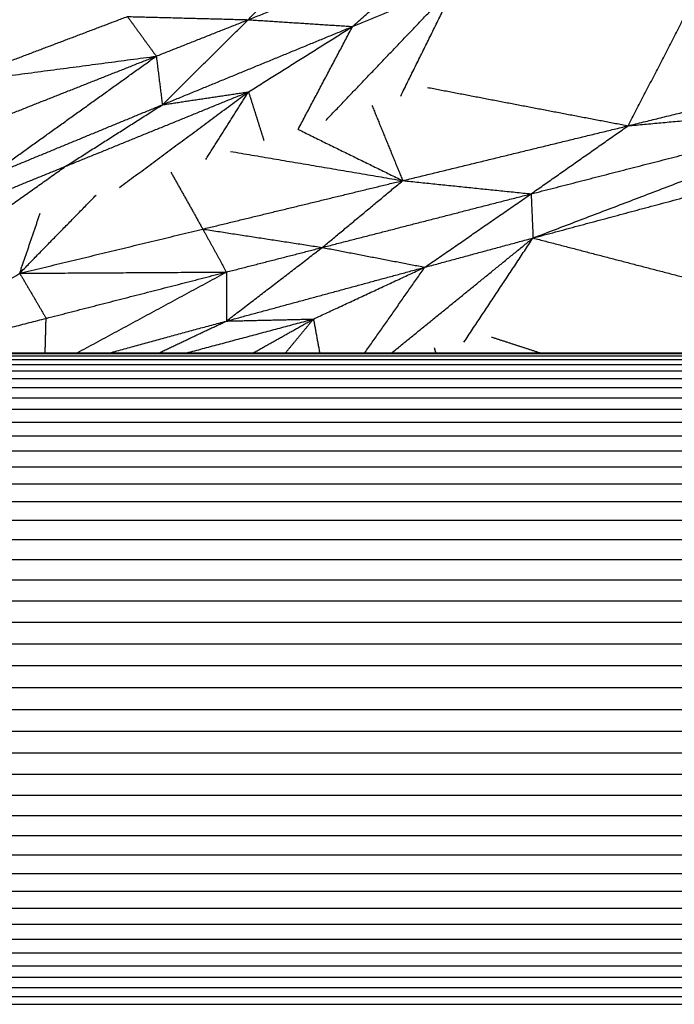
# Model space of a CAD drawing. Header units: millimetres. Extents: x 0 to 20, y 0 to 45.7.
# Tile 31 of 77: x 9.8 to 11.1, y 6.1 to 8.1. Entities that reach past the tile are written whole.
import ezdxf

# ---------------------------------------------------------------- set-up
doc = ezdxf.new("R2010")
doc.units = ezdxf.units.MM
doc.header["$MEASUREMENT"] = 0
doc.layers.add('Make2D$visible$lines', color=7, linetype='Continuous', true_color=0x000000)

msp = doc.modelspace()

# ---------------------------------------------------------------- linework, layer by layer
at = {"layer": 'Make2D$visible$lines'}
for points in [[(10.2666, 8.0654), (10.4713, 8.1465), (10.676, 8.2275)], [(10.2666, 8.0654), (10.3395, 8.1434), (10.4124, 8.2214)], [(10.4796, 8.0515), (10.5778, 8.1395), (10.676, 8.2275)], [(10.4249, 7.8596), (10.5581, 7.9991), (10.6913, 8.1385)], [(10.4796, 8.0515), (10.5855, 8.095), (10.6913, 8.1385)], [(10.5779, 7.9093), (10.6346, 8.0239), (10.6913, 8.1385)], [(11.0426, 7.8487), (11.1085, 7.9759), (11.1744, 8.1032)], [(9.6599, 7.9355), (9.8398, 8.0037), (10.0196, 8.0719)], [(10.0196, 8.0719), (10.1431, 8.0687), (10.2666, 8.0654)], [(10.0196, 8.0719), (10.049, 8.0314), (10.0785, 7.9909)], [(10.0785, 7.9909), (10.1725, 8.0282), (10.2666, 8.0654)], [(10.091, 7.8916), (10.1788, 7.9785), (10.2666, 8.0654)], [(10.091, 7.8916), (10.2853, 7.9716), (10.4796, 8.0515)], [(10.2666, 8.0654), (10.3731, 8.0585), (10.4796, 8.0515)], [(10.267, 7.918), (10.3733, 7.9847), (10.4796, 8.0515)], [(10.3684, 7.8413), (10.424, 7.9464), (10.4796, 8.0515)], [(9.6599, 7.9355), (9.8692, 7.9632), (10.0785, 7.9909)], [(9.725, 7.851), (9.9017, 7.9209), (10.0785, 7.9909)], [(9.7354, 7.7448), (9.9069, 7.8678), (10.0785, 7.9909)], [(10.0785, 7.9909), (10.0848, 7.9412), (10.091, 7.8916)], [(11.0426, 7.8487), (11.2934, 7.9104), (11.5443, 7.9722)], [(10.6325, 7.9271), (10.8375, 7.8879), (11.0426, 7.8487)], [(9.8934, 7.7659), (10.0802, 7.8419), (10.267, 7.918)], [(10.0035, 7.7227), (10.1353, 7.8203), (10.267, 7.918)], [(10.091, 7.8916), (10.179, 7.9048), (10.267, 7.918)], [(10.1796, 7.7799), (10.2233, 7.8489), (10.267, 7.918)], [(10.267, 7.918), (10.2827, 7.8682), (10.2984, 7.8185)], [(9.7354, 7.7448), (9.9132, 7.8182), (10.091, 7.8916)], [(9.8934, 7.7659), (9.9922, 7.8287), (10.091, 7.8916)], [(10.5192, 7.8903), (10.5506, 7.8134), (10.582, 7.7366)], [(10.8443, 7.7096), (11.2114, 7.8039), (11.5786, 7.8982)], [(10.8483, 7.6194), (11.2135, 7.7588), (11.5786, 7.8982)], [(11.0426, 7.8487), (11.3106, 7.8734), (11.5786, 7.8982)], [(10.582, 7.7366), (10.8123, 7.7926), (11.0426, 7.8487)], [(10.8443, 7.7096), (10.9434, 7.7792), (11.0426, 7.8487)], [(10.3684, 7.8413), (10.4752, 7.7889), (10.582, 7.7366)], [(10.8483, 7.6194), (11.2162, 7.7181), (11.5842, 7.8168)], [(10.2301, 7.7963), (10.406, 7.7664), (10.582, 7.7366)], [(9.6881, 7.6202), (9.7907, 7.693), (9.8934, 7.7659)], [(9.7171, 7.6942), (9.8052, 7.73), (9.8934, 7.7659)], [(10.1086, 7.7536), (10.1411, 7.6956), (10.1736, 7.6376)], [(10.1736, 7.6376), (10.3778, 7.6871), (10.582, 7.7366)], [(10.4178, 7.6001), (10.4999, 7.6683), (10.582, 7.7366)], [(10.582, 7.7366), (10.7131, 7.7231), (10.8443, 7.7096)], [(9.7996, 7.5474), (9.8777, 7.6273), (9.9557, 7.7072)], [(10.4178, 7.6001), (10.631, 7.6549), (10.8443, 7.7096)], [(10.6274, 7.5597), (10.7358, 7.6346), (10.8443, 7.7096)], [(10.8443, 7.7096), (10.8463, 7.6645), (10.8483, 7.6194)], [(9.7996, 7.5475), (9.8205, 7.6088), (9.8414, 7.6701)], [(9.7996, 7.5473), (9.9866, 7.5924), (10.1736, 7.6376)], [(10.1736, 7.6376), (10.2957, 7.6188), (10.4178, 7.6001)], [(10.1736, 7.6376), (10.1977, 7.5937), (10.2218, 7.5498)], [(10.5596, 7.3847), (10.7039, 7.502), (10.8483, 7.6194)], [(10.6274, 7.5597), (10.7378, 7.5895), (10.8483, 7.6194)], [(10.7071, 7.4063), (10.7777, 7.5128), (10.8483, 7.6194)], [(10.8483, 7.6194), (11.0547, 7.5657), (11.2611, 7.512)], [(10.2218, 7.4497), (10.3198, 7.5249), (10.4178, 7.6001)], [(10.2218, 7.5498), (10.3198, 7.575), (10.4178, 7.6001)], [(10.4178, 7.6001), (10.5226, 7.5799), (10.6274, 7.5597)], [(9.5349, 7.3847), (9.6672, 7.466), (9.7996, 7.5473)], [(9.7996, 7.5473), (10.0107, 7.5485), (10.2218, 7.5498)], [(9.7996, 7.5473), (9.8266, 7.5013), (9.8535, 7.4552)], [(9.8535, 7.4552), (10.0377, 7.5025), (10.2218, 7.5498)], [(9.9172, 7.3847), (10.0695, 7.4672), (10.2218, 7.5498)], [(10.2218, 7.4497), (10.4246, 7.5047), (10.6274, 7.5597)], [(10.2218, 7.5498), (10.2218, 7.4997), (10.2218, 7.4497)], [(10.3997, 7.4538), (10.5136, 7.5067), (10.6274, 7.5597)], [(10.5045, 7.3847), (10.566, 7.4722), (10.6274, 7.5597)], [(9.5787, 7.3847), (9.7161, 7.42), (9.8535, 7.4552)], [(9.8516, 7.3847), (9.8526, 7.42), (9.8535, 7.4552)], [(9.9832, 7.3847), (10.1025, 7.4172), (10.2218, 7.4497)], [(10.0841, 7.3847), (10.153, 7.4172), (10.2218, 7.4497)], [(10.141, 7.3847), (10.2703, 7.4192), (10.3997, 7.4538)], [(10.2218, 7.4497), (10.3108, 7.4517), (10.3997, 7.4538)], [(10.2768, 7.3847), (10.3383, 7.4192), (10.3997, 7.4538)], [(10.3427, 7.3847), (10.3712, 7.4192), (10.3997, 7.4538)], [(10.3997, 7.4538), (10.406, 7.4192), (10.4123, 7.3847)], [(10.7635, 7.417), (10.8132, 7.4009), (10.8629, 7.3847)], [(9.5993, 7.3847), (9.8644, 7.3847), (10.1296, 7.3847)], [(10.1296, 7.3847), (10.4629, 7.3847), (10.7963, 7.3847)], [(10.6465, 7.3947), (10.6478, 7.3897), (10.6492, 7.3847)], [(10.7963, 7.3847), (11.1804, 7.3847), (11.5645, 7.3847)], [(9.5825, 7.3714), (9.8489, 7.3714), (10.1154, 7.3714)], [(9.5881, 7.3787), (9.8541, 7.3787), (10.12, 7.3787)], [(9.5937, 7.3832), (9.8592, 7.3832), (10.1248, 7.3832)], [(10.1154, 7.3714), (10.45, 7.3714), (10.7845, 7.3714)], [(10.1201, 7.3787), (10.4542, 7.3787), (10.7884, 7.3787)], [(10.1248, 7.3832), (10.4586, 7.3832), (10.7923, 7.3832)], [(10.7845, 7.3714), (11.1697, 7.3714), (11.5549, 7.3714)], [(10.7884, 7.3787), (11.1732, 7.3787), (11.5581, 7.3787)], [(10.7923, 7.3832), (11.1768, 7.3832), (11.5613, 7.3832)], [(9.5716, 7.3483), (9.8389, 7.3483), (10.1062, 7.3483)], [(9.577, 7.3612), (9.8439, 7.3612), (10.1108, 7.3612)], [(10.1062, 7.3483), (10.4416, 7.3483), (10.7769, 7.3483)], [(10.1108, 7.3612), (10.4457, 7.3612), (10.7807, 7.3612)], [(10.7769, 7.3483), (11.1627, 7.3482), (11.5486, 7.3482)], [(10.7807, 7.3612), (11.1662, 7.3612), (11.5517, 7.3612)], [(9.5663, 7.3325), (9.8341, 7.3325), (10.1018, 7.3325)], [(10.1018, 7.3325), (10.4375, 7.3325), (10.7732, 7.3325)], [(10.7732, 7.3325), (11.1591, 7.3325), (11.545, 7.3325)], [(9.5612, 7.3141), (9.8293, 7.3141), (10.0975, 7.3141)], [(10.0975, 7.3141), (10.4335, 7.3141), (10.7696, 7.3141)], [(10.7696, 7.3141), (11.1561, 7.3141), (11.5426, 7.3141)], [(9.5562, 7.2931), (9.8248, 7.2931), (10.0933, 7.2931)], [(10.0933, 7.2931), (10.4297, 7.2931), (10.7661, 7.2931)], [(10.7661, 7.2931), (11.1529, 7.2931), (11.5397, 7.2931)], [(9.5515, 7.2694), (9.8204, 7.2694), (10.0893, 7.2694)], [(10.0893, 7.2694), (10.426, 7.2694), (10.7627, 7.2694)], [(10.7627, 7.2694), (11.1499, 7.2694), (11.537, 7.2694)], [(9.5469, 7.2433), (9.8161, 7.2433), (10.0854, 7.2433)], [(10.0854, 7.2433), (10.4225, 7.2433), (10.7595, 7.2433)], [(10.7595, 7.2433), (11.1469, 7.2433), (11.5344, 7.2433)], [(9.5425, 7.2149), (9.8121, 7.2149), (10.0817, 7.2149)], [(10.0817, 7.2149), (10.4191, 7.2149), (10.7565, 7.2149)], [(10.7565, 7.2149), (11.1442, 7.2149), (11.5319, 7.2149)], [(9.5384, 7.1843), (9.8083, 7.1843), (10.0783, 7.1843)], [(10.0783, 7.1843), (10.4159, 7.1843), (10.7536, 7.1843)], [(10.7536, 7.1843), (11.1415, 7.1843), (11.5295, 7.1843)], [(9.5346, 7.1517), (9.8048, 7.1517), (10.075, 7.1517)], [(10.075, 7.1517), (10.413, 7.1517), (10.7509, 7.1517)], [(10.7509, 7.1517), (11.1391, 7.1517), (11.5273, 7.1516)], [(9.531, 7.1171), (9.8015, 7.1171), (10.072, 7.1171)], [(10.072, 7.1171), (10.4102, 7.1171), (10.7484, 7.1171)], [(10.7484, 7.1171), (11.1368, 7.1171), (11.5252, 7.1171)], [(9.5277, 7.0808), (9.7985, 7.0808), (10.0692, 7.0808)], [(10.0692, 7.0808), (10.4077, 7.0808), (10.7461, 7.0808)], [(10.7461, 7.0808), (11.1347, 7.0808), (11.5233, 7.0808)], [(9.5247, 7.0428), (9.7957, 7.0428), (10.0667, 7.0428)], [(10.0667, 7.0428), (10.4054, 7.0428), (10.744, 7.0428)], [(10.744, 7.0428), (11.1328, 7.0428), (11.5216, 7.0428)], [(9.5221, 7.0033), (9.7933, 7.0033), (10.0645, 7.0033)], [(10.0645, 7.0033), (10.4033, 7.0033), (10.7421, 7.0033)], [(10.7421, 7.0033), (11.1311, 7.0033), (11.5201, 7.0033)], [(9.5197, 6.9626), (9.7911, 6.9626), (10.0625, 6.9626)], [(10.0626, 6.9626), (10.4015, 6.9626), (10.7405, 6.9626)], [(10.7405, 6.9626), (11.1296, 6.9626), (11.5187, 6.9626)], [(9.5178, 6.9207), (9.7893, 6.9207), (10.0609, 6.9207)], [(10.0609, 6.9207), (10.4, 6.9207), (10.7391, 6.9207)], [(10.7391, 6.9207), (11.1284, 6.9207), (11.5176, 6.9207)], [(9.5161, 6.8779), (9.7878, 6.8779), (10.0595, 6.8779)], [(10.0595, 6.8779), (10.3987, 6.8779), (10.738, 6.8779)], [(10.738, 6.8779), (11.1273, 6.8779), (11.5167, 6.8779)], [(9.5148, 6.8343), (9.7866, 6.8343), (10.0584, 6.8343)], [(10.0584, 6.8343), (10.3977, 6.8343), (10.7371, 6.8343)], [(10.7371, 6.8343), (11.1265, 6.8343), (11.5159, 6.8343)], [(9.5139, 6.7901), (9.7858, 6.7901), (10.0576, 6.7901)], [(10.0576, 6.7901), (10.397, 6.7901), (10.7364, 6.7901)], [(10.7364, 6.7901), (11.1259, 6.7901), (11.5154, 6.7901)], [(9.5134, 6.7456), (9.7853, 6.7456), (10.0572, 6.7456)], [(10.0572, 6.7456), (10.3966, 6.7456), (10.736, 6.7456)], [(10.736, 6.7456), (11.1256, 6.7456), (11.5151, 6.7456)], [(9.5132, 6.7009), (9.7851, 6.7009), (10.057, 6.7009)], [(10.0571, 6.7009), (10.3965, 6.7009), (10.7359, 6.7009)], [(10.7359, 6.7009), (11.1254, 6.7009), (11.515, 6.7009)], [(9.5134, 6.6562), (9.7853, 6.6562), (10.0572, 6.6562)], [(10.0572, 6.6562), (10.3966, 6.6562), (10.736, 6.6562)], [(10.736, 6.6562), (11.1256, 6.6562), (11.5151, 6.6562)], [(9.5139, 6.6117), (9.7858, 6.6117), (10.0576, 6.6117)], [(10.0576, 6.6117), (10.397, 6.6117), (10.7364, 6.6117)], [(10.7364, 6.6117), (11.1259, 6.6117), (11.5154, 6.6117)], [(9.5148, 6.5676), (9.7866, 6.5676), (10.0584, 6.5676)], [(10.0584, 6.5676), (10.3977, 6.5676), (10.7371, 6.5676)], [(10.7371, 6.5676), (11.1265, 6.5676), (11.5159, 6.5676)], [(9.5161, 6.524), (9.7878, 6.524), (10.0595, 6.524)], [(10.0595, 6.524), (10.3987, 6.524), (10.738, 6.524)], [(10.738, 6.524), (11.1273, 6.524), (11.5167, 6.524)], [(9.5178, 6.4812), (9.7893, 6.4812), (10.0609, 6.4812)], [(10.0609, 6.4812), (10.4, 6.4812), (10.7391, 6.4812)], [(10.7391, 6.4812), (11.1284, 6.4812), (11.5176, 6.4812)], [(9.5197, 6.4393), (9.7911, 6.4393), (10.0625, 6.4393)], [(10.0625, 6.4393), (10.4015, 6.4393), (10.7405, 6.4393)], [(10.7405, 6.4393), (11.1296, 6.4393), (11.5187, 6.4393)], [(9.5221, 6.3985), (9.7933, 6.3985), (10.0645, 6.3985)], [(10.0645, 6.3985), (10.4033, 6.3985), (10.7421, 6.3985)], [(10.7421, 6.3985), (11.1311, 6.3985), (11.5201, 6.3985)], [(9.5247, 6.3591), (9.7957, 6.3591), (10.0667, 6.3591)], [(10.0667, 6.3591), (10.4054, 6.3591), (10.744, 6.3591)], [(10.744, 6.3591), (11.1328, 6.3591), (11.5216, 6.3591)], [(9.5277, 6.3211), (9.7985, 6.3211), (10.0692, 6.3211)], [(10.0692, 6.3211), (10.4077, 6.3211), (10.7461, 6.3211)], [(10.7461, 6.3211), (11.1347, 6.3211), (11.5233, 6.3211)], [(9.531, 6.2848), (9.8015, 6.2848), (10.072, 6.2848)], [(10.072, 6.2848), (10.4102, 6.2848), (10.7484, 6.2848)], [(10.7484, 6.2848), (11.1368, 6.2848), (11.5252, 6.2848)], [(9.5346, 6.2502), (9.8048, 6.2502), (10.075, 6.2502)], [(10.0751, 6.2502), (10.413, 6.2502), (10.7509, 6.2502)], [(10.7509, 6.2502), (11.1391, 6.2502), (11.5273, 6.2502)], [(9.5384, 6.2176), (9.8083, 6.2176), (10.0783, 6.2176)], [(10.0783, 6.2176), (10.4159, 6.2176), (10.7536, 6.2176)], [(10.7536, 6.2176), (11.1415, 6.2176), (11.5295, 6.2176)], [(9.5425, 6.187), (9.8121, 6.187), (10.0817, 6.187)], [(10.0817, 6.187), (10.4191, 6.187), (10.7564, 6.187)], [(10.7565, 6.187), (11.1442, 6.187), (11.5319, 6.187)], [(9.5469, 6.1586), (9.8161, 6.1586), (10.0854, 6.1586)], [(10.0854, 6.1586), (10.4225, 6.1586), (10.7595, 6.1586)], [(10.7595, 6.1586), (11.1469, 6.1586), (11.5344, 6.1586)], [(9.5515, 6.1325), (9.8204, 6.1325), (10.0893, 6.1325)], [(10.0893, 6.1325), (10.426, 6.1325), (10.7627, 6.1325)], [(10.7627, 6.1325), (11.1499, 6.1325), (11.537, 6.1325)], [(9.5562, 6.1088), (9.8248, 6.1088), (10.0933, 6.1088)], [(10.0933, 6.1088), (10.4297, 6.1088), (10.7661, 6.1088)], [(10.7661, 6.1088), (11.1529, 6.1088), (11.5397, 6.1088)], [(9.5612, 6.0878), (9.8293, 6.0878), (10.0975, 6.0878)], [(10.0975, 6.0878), (10.4335, 6.0878), (10.7696, 6.0878)], [(10.7696, 6.0878), (11.1561, 6.0878), (11.5426, 6.0878)], [(9.5663, 6.0693), (9.8341, 6.0693), (10.1018, 6.0693)], [(10.1018, 6.0693), (10.4375, 6.0693), (10.7732, 6.0693)], [(10.7732, 6.0693), (11.1594, 6.0693), (11.5456, 6.0693)], [(9.5716, 6.0536), (9.8389, 6.0536), (10.1062, 6.0536)], [(10.1062, 6.0536), (10.4416, 6.0536), (10.7769, 6.0536)], [(10.7769, 6.0536), (11.1627, 6.0536), (11.5486, 6.0536)]]:
    msp.add_open_spline(points, degree=2, dxfattribs=at)

doc.saveas('drawing.dxf')
